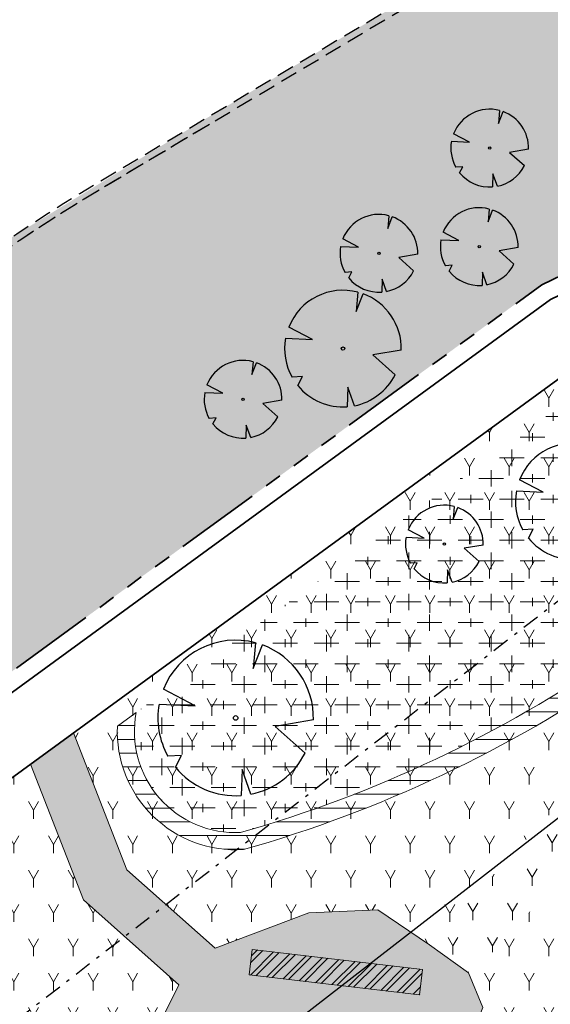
# Model space of a CAD drawing. Header units: metres. Extents: x 103263 to 106611, y 426963 to 428812.
# Tile 42 of 74: x 104447 to 104462, y 427801 to 427830. Entities that reach past the tile are written whole.
import ezdxf

# ---------------------------------------------------------------- set-up
doc = ezdxf.new("R2010")
doc.units = ezdxf.units.M
for name, pattern in [('DASHDOT', [1, 0.5, -0.25, 0, -0.25]), ('DASHED', [0.75, 0.5, -0.25]), ('VH-RWSBAND_110X220', [24, 10, -2, 2, -2, 2, -2, 2, -2])]:
    doc.linetypes.add(name, pattern=pattern)
for name, color, linetype, lineweight, true_color in [('boomstam', 7, 'Continuous', 0, 0x424242), ('N-WE-GR-BEPLANTING-A-250', 7, 'Continuous', 18, 0x00a500), ('N-WE-GR-BEPLANTING-MAAIENGRAS-A-250', 7, 'Continuous', 18, 0xe6e6e6), ('N-WE-GR-GRAS-A-250', 7, 'Continuous', 18, 0x7ca500)]:
    doc.layers.add(name, color=color, linetype=linetype, lineweight=lineweight, true_color=true_color)
doc.layers.add('kc-nieuwe-gasleiding-25-03-2004', color=30, linetype='Continuous')
for name, color, linetype, lineweight in [('N-WE-GR-BOOM-S', 7, 'Continuous', 25), ('N-WE-VH-KANTOPSLUITING_TROTTOIRBAND_RWS_110 220-G', 210, 'VH-RWSBAND_110X220', 35), ('N-WE-VH-KANTVERHARDING-G', 210, 'Continuous', 35), ('N-XX-GR-BOS-A-250', 42, 'Continuous', 18), ('N-XX-GW-GROND_ZAND-WERK-AD-100', 7, 'Continuous', 18), ('toekomstig', 254, 'DASHED', 25)]:
    doc.layers.add(name, color=color, linetype=linetype, lineweight=lineweight)
doc.layers.add('N-WE-VH-VERHARDING-AP_GROEN4', color=7, linetype='Continuous', true_color=0x004700)
doc.styles.add('fase3$0$STANDARD', font='ISO')
doc.linetypes.add('fase3$0$GASLEIDING', pattern='A,5,-1,["X",fase3$0$STANDARD,S=1,R=0,X=-0.2,Y=-0.5],-1', length=7)
pattern_1 = [(60.00000000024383, (104639.955648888, 427910.1806441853), (-0.5773504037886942, 0.9999997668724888), [0.288676, -0.8660260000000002]), (120.0000000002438, (104639.955648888, 427910.1806441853), (-1.154700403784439, -2.331299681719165e-07), [0.288676, -0.8660260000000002]), (270, (104639.955648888, 427910.1806441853), (0.5773500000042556, -0.9999999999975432), [0.25, -1.75])]
pattern_2 = [(60.00000000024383, (104664.6892993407, 427702.1373207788), (-0.5773504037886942, 0.9999997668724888), [0.288676, -0.8660260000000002]), (120.0000000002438, (104664.6892993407, 427702.1373207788), (-1.154700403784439, -2.331299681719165e-07), [0.288676, -0.8660260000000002]), (270, (104664.6892993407, 427702.1373207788), (0.5773500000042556, -0.9999999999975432), [0.25, -1.75])]

# ---------------------------------------------------------------- blocks, each defined once
blk = doc.blocks.new('*U364')
at = {"ltscale": 20, "flags": 128}
for points in [[(0.5793388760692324, 2.190296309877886), (0.512674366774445, 1.442929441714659), (0.7783564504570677, 2.127719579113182)], [(-2.229457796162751, 0.4031898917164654), (-1.183538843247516, 0.3534729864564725), (-2.105046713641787, 0.837744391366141)], [(2.264866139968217, -0.05835501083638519), (1.153274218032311, -0.2475629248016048), (2.022349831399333, -1.021356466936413)], [(-1.754058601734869, -1.433978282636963), (-1.575691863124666, -1.088303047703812), (-1.973252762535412, -1.113243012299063)], [(0.446271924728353, -2.221250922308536), (0.1886407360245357, -1.498573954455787), (0.1622557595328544, -2.259803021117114)]]:
    blk.add_lwpolyline(points, dxfattribs=at)
blk.add_lwpolyline([(2.26486297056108, -0.05835493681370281, 0.3219436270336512), (0.7783549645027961, 2.127715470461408, 0.3219436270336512)], format="xyb", dxfattribs=at)
blk.add_circle((0, 0), 0.0675)
at = {"ltscale": 20}
for start, end in [(75.18440999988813, 158.298953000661), (169.7490490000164, 209.4302330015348), (281.3600670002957, 333.2046490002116), (219.2666920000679, 274.1068389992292)]:
    blk.add_arc((0, 0), 2.265614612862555, start, end, dxfattribs=at)
blk = doc.blocks.new('*U258')
at = {"ltscale": 20, "flags": 128}
for points in [[(0.5793388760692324, 2.190296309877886), (0.512674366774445, 1.442929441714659), (0.7783564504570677, 2.127719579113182)], [(-2.229457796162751, 0.4031898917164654), (-1.183538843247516, 0.3534729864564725), (-2.105046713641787, 0.837744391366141)], [(2.264866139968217, -0.05835501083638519), (1.153274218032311, -0.2475629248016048), (2.022349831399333, -1.021356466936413)], [(-1.754058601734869, -1.433978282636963), (-1.575691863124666, -1.088303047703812), (-1.973252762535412, -1.113243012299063)], [(0.446271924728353, -2.221250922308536), (0.1886407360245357, -1.498573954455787), (0.1622557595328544, -2.259803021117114)]]:
    blk.add_lwpolyline(points, dxfattribs=at)
blk.add_lwpolyline([(2.26486297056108, -0.05835493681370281, 0.3219436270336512), (0.7783549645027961, 2.127715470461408, 0.3219436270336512)], format="xyb", dxfattribs=at)
blk.add_circle((0, 0), 0.0675)
at = {"ltscale": 20}
for start, end in [(75.18440999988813, 158.298953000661), (169.7490490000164, 209.4302330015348), (281.3600670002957, 333.2046490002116), (219.2666920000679, 274.1068389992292)]:
    blk.add_arc((0, 0), 2.265614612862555, start, end, dxfattribs=at)
blk = doc.blocks.new('*U325')
at = {"ltscale": 20, "flags": 128}
for points in [[(0.5793388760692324, 2.190296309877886), (0.512674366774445, 1.442929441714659), (0.7783564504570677, 2.127719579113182)], [(-2.229457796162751, 0.4031898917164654), (-1.183538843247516, 0.3534729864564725), (-2.105046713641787, 0.837744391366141)], [(2.264866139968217, -0.05835501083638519), (1.153274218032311, -0.2475629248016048), (2.022349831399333, -1.021356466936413)], [(-1.754058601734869, -1.433978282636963), (-1.575691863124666, -1.088303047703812), (-1.973252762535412, -1.113243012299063)], [(0.446271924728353, -2.221250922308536), (0.1886407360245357, -1.498573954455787), (0.1622557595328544, -2.259803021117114)]]:
    blk.add_lwpolyline(points, dxfattribs=at)
blk.add_lwpolyline([(2.26486297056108, -0.05835493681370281, 0.3219436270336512), (0.7783549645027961, 2.127715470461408, 0.3219436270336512)], format="xyb", dxfattribs=at)
blk.add_circle((0, 0), 0.0675)
at = {"ltscale": 20}
for start, end in [(75.18440999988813, 158.298953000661), (169.7490490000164, 209.4302330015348), (281.3600670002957, 333.2046490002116), (219.2666920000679, 274.1068389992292)]:
    blk.add_arc((0, 0), 2.265614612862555, start, end, dxfattribs=at)
blk = doc.blocks.new('*U326')
at = {"ltscale": 20, "flags": 128}
for points in [[(0.5793388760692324, 2.190296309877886), (0.512674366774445, 1.442929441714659), (0.7783564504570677, 2.127719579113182)], [(-2.229457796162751, 0.4031898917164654), (-1.183538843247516, 0.3534729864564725), (-2.105046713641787, 0.837744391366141)], [(2.264866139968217, -0.05835501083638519), (1.153274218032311, -0.2475629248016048), (2.022349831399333, -1.021356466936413)], [(-1.754058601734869, -1.433978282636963), (-1.575691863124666, -1.088303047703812), (-1.973252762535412, -1.113243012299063)], [(0.446271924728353, -2.221250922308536), (0.1886407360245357, -1.498573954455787), (0.1622557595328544, -2.259803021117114)]]:
    blk.add_lwpolyline(points, dxfattribs=at)
blk.add_lwpolyline([(2.26486297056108, -0.05835493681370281, 0.3219436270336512), (0.7783549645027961, 2.127715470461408, 0.3219436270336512)], format="xyb", dxfattribs=at)
blk.add_circle((0, 0), 0.0675)
at = {"ltscale": 20}
for start, end in [(75.18440999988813, 158.298953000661), (169.7490490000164, 209.4302330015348), (281.3600670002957, 333.2046490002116), (219.2666920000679, 274.1068389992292)]:
    blk.add_arc((0, 0), 2.265614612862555, start, end, dxfattribs=at)
blk = doc.blocks.new('*U196')
at = {"ltscale": 20, "flags": 128}
for points in [[(0.5793388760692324, 2.190296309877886), (0.512674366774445, 1.442929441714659), (0.7783564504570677, 2.127719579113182)], [(-2.229457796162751, 0.4031898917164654), (-1.183538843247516, 0.3534729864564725), (-2.105046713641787, 0.837744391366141)], [(2.264866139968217, -0.05835501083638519), (1.153274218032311, -0.2475629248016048), (2.022349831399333, -1.021356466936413)], [(-1.754058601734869, -1.433978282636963), (-1.575691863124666, -1.088303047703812), (-1.973252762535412, -1.113243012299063)], [(0.446271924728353, -2.221250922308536), (0.1886407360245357, -1.498573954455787), (0.1622557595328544, -2.259803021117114)]]:
    blk.add_lwpolyline(points, dxfattribs=at)
blk.add_lwpolyline([(2.26486297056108, -0.05835493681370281, 0.3219436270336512), (0.7783549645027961, 2.127715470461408, 0.3219436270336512)], format="xyb", dxfattribs=at)
blk.add_circle((0, 0), 0.0675)
at = {"ltscale": 20}
for start, end in [(75.18440999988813, 158.298953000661), (169.7490490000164, 209.4302330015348), (281.3600670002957, 333.2046490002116), (219.2666920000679, 274.1068389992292)]:
    blk.add_arc((0, 0), 2.265614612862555, start, end, dxfattribs=at)
blk = doc.blocks.new('*U319')
at = {"ltscale": 20, "flags": 128}
for points in [[(0.5793388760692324, 2.190296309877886), (0.512674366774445, 1.442929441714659), (0.7783564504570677, 2.127719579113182)], [(-2.229457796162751, 0.4031898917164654), (-1.183538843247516, 0.3534729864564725), (-2.105046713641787, 0.837744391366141)], [(2.264866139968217, -0.05835501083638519), (1.153274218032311, -0.2475629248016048), (2.022349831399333, -1.021356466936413)], [(-1.754058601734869, -1.433978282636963), (-1.575691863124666, -1.088303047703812), (-1.973252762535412, -1.113243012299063)], [(0.446271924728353, -2.221250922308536), (0.1886407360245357, -1.498573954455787), (0.1622557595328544, -2.259803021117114)]]:
    blk.add_lwpolyline(points, dxfattribs=at)
blk.add_lwpolyline([(2.26486297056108, -0.05835493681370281, 0.3219436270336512), (0.7783549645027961, 2.127715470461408, 0.3219436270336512)], format="xyb", dxfattribs=at)
blk.add_circle((0, 0), 0.0675)
at = {"ltscale": 20}
for start, end in [(75.18440999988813, 158.298953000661), (169.7490490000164, 209.4302330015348), (281.3600670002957, 333.2046490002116), (219.2666920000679, 274.1068389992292)]:
    blk.add_arc((0, 0), 2.265614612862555, start, end, dxfattribs=at)
blk = doc.blocks.new('*U177')
at = {"ltscale": 20, "flags": 128}
for points in [[(0.5793388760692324, 2.190296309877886), (0.512674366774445, 1.442929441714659), (0.7783564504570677, 2.127719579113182)], [(-2.229457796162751, 0.4031898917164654), (-1.183538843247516, 0.3534729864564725), (-2.105046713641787, 0.837744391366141)], [(2.264866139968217, -0.05835501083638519), (1.153274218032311, -0.2475629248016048), (2.022349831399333, -1.021356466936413)], [(-1.754058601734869, -1.433978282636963), (-1.575691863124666, -1.088303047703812), (-1.973252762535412, -1.113243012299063)], [(0.446271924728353, -2.221250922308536), (0.1886407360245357, -1.498573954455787), (0.1622557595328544, -2.259803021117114)]]:
    blk.add_lwpolyline(points, dxfattribs=at)
blk.add_lwpolyline([(2.26486297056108, -0.05835493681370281, 0.3219436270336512), (0.7783549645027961, 2.127715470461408, 0.3219436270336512)], format="xyb", dxfattribs=at)
blk.add_circle((0, 0), 0.0675)
at = {"ltscale": 20}
for start, end in [(75.18440999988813, 158.298953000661), (169.7490490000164, 209.4302330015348), (281.3600670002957, 333.2046490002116), (219.2666920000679, 274.1068389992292)]:
    blk.add_arc((0, 0), 2.265614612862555, start, end, dxfattribs=at)
blk = doc.blocks.new('*U179')
at = {"ltscale": 20, "flags": 128}
for points in [[(0.5793388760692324, 2.190296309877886), (0.512674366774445, 1.442929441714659), (0.7783564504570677, 2.127719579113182)], [(-2.229457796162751, 0.4031898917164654), (-1.183538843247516, 0.3534729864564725), (-2.105046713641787, 0.837744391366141)], [(2.264866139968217, -0.05835501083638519), (1.153274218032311, -0.2475629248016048), (2.022349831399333, -1.021356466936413)], [(-1.754058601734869, -1.433978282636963), (-1.575691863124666, -1.088303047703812), (-1.973252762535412, -1.113243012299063)], [(0.446271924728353, -2.221250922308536), (0.1886407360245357, -1.498573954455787), (0.1622557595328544, -2.259803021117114)]]:
    blk.add_lwpolyline(points, dxfattribs=at)
blk.add_lwpolyline([(2.26486297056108, -0.05835493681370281, 0.3219436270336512), (0.7783549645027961, 2.127715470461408, 0.3219436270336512)], format="xyb", dxfattribs=at)
blk.add_circle((0, 0), 0.0675)
at = {"ltscale": 20}
for start, end in [(75.18440999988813, 158.298953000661), (169.7490490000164, 209.4302330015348), (281.3600670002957, 333.2046490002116), (219.2666920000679, 274.1068389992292)]:
    blk.add_arc((0, 0), 2.265614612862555, start, end, dxfattribs=at)

msp = doc.modelspace()

# ---------------------------------------------------------------- hatches: boundary and pattern name
at = {"layer": 'boomstam'}
h = msp.add_hatch(dxfattribs=at)
h.set_pattern_fill('ANSI32', color=256)
h.set_pattern_definition([(45, (66.61430165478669, 53.195795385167), (-0.2651650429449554, 0.2651650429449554), []), (45, (66.79107834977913, 53.195795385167), (-0.2651650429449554, 0.2651650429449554), [])])
h.paths.add_polyline_path([(104453.3090791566, 427802.3377772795), (104458.2748150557, 427801.7534255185), (104458.3624678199, 427802.4982859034), (104453.3967319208, 427803.0826376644)])
at = {"layer": 'N-WE-GR-BEPLANTING-A-250'}
h = msp.add_hatch(dxfattribs=at)
h.set_pattern_fill('AGR-BEPLANTING_SOORT_01', color=256, scale=0.2, angle=2.438340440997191e-10, style=0, pattern_type=2)
h.set_pattern_definition(pattern_1)
edge = h.paths.add_edge_path()
edge.add_line((104659.3303647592, 427926.4612525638), (104651.7230013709, 427930.1607831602))
edge.add_line((104651.7230013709, 427930.1607831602), (104630.4938774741, 427940.376883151))
edge.add_line((104630.4938774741, 427940.376883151), (104615.8207720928, 427939.2164508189))
edge.add_line((104615.8207720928, 427939.2164508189), (104614.2376933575, 427936.9417769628))
edge.add_line((104614.2376933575, 427936.9417769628), (104618.9005509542, 427931.7673681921))
edge.add_line((104618.9005509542, 427931.7673681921), (104620.0012690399, 427927.1015558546))
edge.add_line((104620.0012690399, 427927.1015558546), (104630.0898014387, 427928.1712134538))
edge.add_line((104630.0898014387, 427928.1712134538), (104636.2878124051, 427922.2964945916))
edge.add_line((104636.2878124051, 427922.2964945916), (104635.6264533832, 427916.4450273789))
edge.add_line((104635.6264533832, 427916.4450273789), (104649.3272545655, 427918.542081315))
edge.add_line((104649.3272545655, 427918.542081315), (104660.6366545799, 427913.9924327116))
edge.add_line((104660.6366545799, 427913.9924327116), (104663.6131149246, 427914.9011601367))
edge.add_line((104663.6131149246, 427914.9011601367), (104665.8010621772, 427914.1757056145))
edge.add_line((104665.8010621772, 427914.1757056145), (104667.1001514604, 427911.8641044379))
edge.add_line((104667.1001514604, 427911.8641044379), (104668.6199794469, 427908.9346376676))
edge.add_line((104668.6199794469, 427908.9346376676), (104670.7094656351, 427905.0285698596))
edge.add_line((104670.7094656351, 427905.0285698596), (104666.1406019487, 427898.7868442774))
edge.add_line((104666.1406019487, 427898.7868442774), (104659.3938611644, 427895.167689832))
edge.add_line((104659.3938611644, 427895.167689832), (104659.8848710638, 427894.6055145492))
edge.add_arc((2471945.486461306, 2366238.399359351), 3059610.724035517, 219.310766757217, 219.311095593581)
edge.add_arc((104633.1765330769, 427844.6214640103), 52.49880512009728, 34.46647924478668, 43.892134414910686, ccw=False)
edge.add_arc((104561.2641716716, 427811.9097585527), 131.0209486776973, 20.525008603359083, 28.4523627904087, ccw=False)
edge.add_arc((104687.2521040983, 427859.0575428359), 3.499999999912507, 200.2204952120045, 290.1774694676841)
edge.add_arc((104734.3333150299, 427775.8055196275), 92.1906331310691, 116.25824959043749, 119.84127220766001, ccw=False)
edge.add_line((104693.54653613, 427858.4829137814), (104693.7189308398, 427859.7056682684))
edge.add_line((104693.7189308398, 427859.7056682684), (104675.3548332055, 427897.7132286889))
edge.add_line((104675.3548332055, 427897.7132286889), (104665.2685288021, 427916.3479826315))
edge.add_line((104665.2685288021, 427916.3479826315), (104661.1353112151, 427923.4013750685))
edge.add_line((104661.1353112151, 427923.4013750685), (104659.3303647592, 427926.4612525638))
edge = h.paths.add_edge_path()
edge.add_line((104670.1550383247, 427924.7248936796), (104658.9175619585, 427940.3055199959))
edge.add_line((104658.9175619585, 427940.3055199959), (104653.2284554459, 427936.5817013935))
edge.add_arc((104651.4900431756, 427939.1483963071), 3.100000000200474, 210.78231766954, 304.10962921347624, ccw=False)
edge.add_arc((104006.7206265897, 427555.0583306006), 747.4016849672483, 30.78231766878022, 33.22624458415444)
edge.add_line((104631.9321601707, 427964.5944303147), (104627.9856486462, 427961.7680270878))
edge.add_line((104627.9856486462, 427961.7680270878), (104626.3177951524, 427960.5509960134))
edge.add_line((104626.3177951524, 427960.5509960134), (104625.9700455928, 427960.9459651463))
edge.add_line((104625.9700455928, 427960.9459651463), (104624.1400822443, 427949.0979709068))
edge.add_line((104624.1400822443, 427949.0979709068), (104623.8429765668, 427947.1743769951))
edge.add_line((104623.8429765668, 427947.1743769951), (104618.5678430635, 427941.9415107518))
edge.add_line((104618.5678430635, 427941.9415107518), (104631.1659005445, 427942.9378365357))
edge.add_line((104631.1659005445, 427942.9378365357), (104634.7839139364, 427941.1783634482))
edge.add_line((104634.7839139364, 427941.1783634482), (104651.5656544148, 427933.0172491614))
edge.add_line((104651.5656544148, 427933.0172491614), (104660.8855343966, 427928.4849060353))
edge.add_line((104660.8855343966, 427928.4849060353), (104667.4835066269, 427917.5208487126))
edge.add_line((104667.4835066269, 427917.5208487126), (104673.5438381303, 427906.5821909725))
edge.add_line((104673.5438381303, 427906.5821909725), (104680.5943660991, 427892.6833740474))
edge.add_line((104680.5943660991, 427892.6833740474), (104687.9966658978, 427877.3128729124))
edge.add_line((104687.9966658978, 427877.3128729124), (104695.9848212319, 427860.7641181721))
edge.add_line((104695.9848212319, 427860.7641181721), (104701.3449330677, 427863.4087762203))
edge.add_line((104701.3449330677, 427863.4087762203), (104685.8327935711, 427895.5793691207))
edge.add_line((104685.8327935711, 427895.5793691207), (104682.0114505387, 427903.4467681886))
edge.add_line((104682.0114505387, 427903.4467681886), (104677.8967674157, 427911.1612343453))
edge.add_line((104677.8967674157, 427911.1612343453), (104670.1550383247, 427924.7248936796))
h = msp.add_hatch(dxfattribs=at)
h.set_pattern_fill('AGR-BEPLANTING_SOORT_01', color=256, scale=0.2, angle=2.438340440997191e-10, style=0, pattern_type=2)
h.set_pattern_definition(pattern_2)
edge = h.paths.add_edge_path()
edge.add_line((104458.5594570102, 427803.213279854), (104468.3481725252, 427813.8498574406))
edge.add_line((104468.3481725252, 427813.8498574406), (104479.3493798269, 427820.1474798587))
edge.add_arc((104677.9371828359, 427834.7998931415), 199.1276191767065, 181.9826556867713, 184.2198108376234, ccw=False)
edge.add_line((104478.9287722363, 427827.9106820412), (104463.1626539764, 427820.3068228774))
edge.add_line((104463.1626539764, 427820.3068228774), (104448.1884372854, 427809.3916026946))
edge.add_line((104448.1884372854, 427809.3916026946), (104449.7464400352, 427805.4021993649))
edge.add_line((104449.7464400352, 427805.4021993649), (104452.3149181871, 427803.1190763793))
edge.add_line((104452.3149181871, 427803.1190763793), (104455.0627006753, 427804.1546745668))
edge.add_line((104455.0627006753, 427804.1546745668), (104457.0560554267, 427804.229744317))
edge.add_line((104457.0560554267, 427804.229744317), (104458.5594570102, 427803.213279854))
h = msp.add_hatch(dxfattribs=at)
h.set_pattern_fill('AGR-BEPLANTING_SOORT_01', color=256, scale=0.2, angle=2.438340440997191e-10, style=0, pattern_type=2)
h.set_pattern_definition(pattern_1)
edge = h.paths.add_edge_path()
edge.add_arc((104677.9371828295, 427834.7998931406), 199.1276191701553, 184.2198108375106, 184.6973228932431, ccw=False)
edge.add_line((104479.3493798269, 427820.1474798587), (104468.3481725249, 427813.8498574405))
edge.add_line((104468.3481725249, 427813.8498574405), (104458.5594570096, 427803.2132798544))
edge.add_line((104458.5594570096, 427803.2132798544), (104459.7898345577, 427802.3351313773))
edge.add_line((104459.7898345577, 427802.3351313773), (104469.2947711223, 427812.6633501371))
edge.add_line((104469.2947711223, 427812.6633501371), (104479.4783906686, 427818.4929458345))
h = msp.add_hatch(dxfattribs=at)
h.set_pattern_fill('AGR-BEPLANTING_SOORT_01', color=256, scale=0.2, angle=2.438340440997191e-10, style=0, pattern_type=2)
h.set_pattern_definition(pattern_2)
edge = h.paths.add_edge_path()
edge.add_line((104459.7898345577, 427802.3351313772), (104460.1182386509, 427801.3882866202))
edge.add_line((104460.1182386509, 427801.3882866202), (104459.47326257, 427799.8099377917))
edge.add_line((104459.47326257, 427799.8099377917), (104460.2007866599, 427795.6193121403))
edge.add_line((104460.2007866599, 427795.6193121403), (104465.7297605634, 427799.0374132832))
edge.add_line((104465.7297605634, 427799.0374132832), (104480.0372508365, 427812.7221751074))
edge.add_arc((104677.9371828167, 427834.7998931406), 199.1276191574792, 184.6973228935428, 186.365596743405, ccw=False)
edge.add_line((104479.4783906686, 427818.4929458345), (104469.2947711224, 427812.6633501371))
edge.add_line((104469.2947711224, 427812.6633501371), (104459.7898345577, 427802.3351313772))
h = msp.add_hatch(dxfattribs=at)
h.set_pattern_fill('AGR-BEPLANTING_SOORT_01', color=256, scale=0.2, angle=2.438340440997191e-10, style=0, pattern_type=2)
h.set_pattern_definition(pattern_1)
h.paths.add_polyline_path([(104363.071008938, 427723.425993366), (104361.6983122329, 427728.28850214), (104365.5077625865, 427731.8390290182), (104365.0366285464, 427732.9873104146), (104364.1921539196, 427734.2375282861), (104362.4721254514, 427735.639233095), (104359.0162108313, 427735.4176294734), (104356.7675839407, 427733.7145804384), (104350.4762217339, 427735.9334025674), (104349.2530735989, 427734.7164119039), (104355.4899293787, 427732.746919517), (104355.4600951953, 427730.3167838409), (104356.4315628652, 427729.0943877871), (104358.6037888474, 427727.2939285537), (104360.2693396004, 427727.8292332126), (104361.6831858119, 427722.8209603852), (104363.5017046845, 427719.835412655), (104346.9810820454, 427710.8391629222), (104336.5386061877, 427709.7725214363), (104335.5223670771, 427708.1609133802), (104347.4335548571, 427709.3775757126), (104370.1315959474, 427721.7377179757), (104391.0035135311, 427740.1627904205), (104404.4445607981, 427748.9289618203), (104420.6989272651, 427759.5299633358), (104445.9434060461, 427785.0416692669), (104466.6526312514, 427797.8444474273), (104480.2545585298, 427810.8543556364), (104480.0372508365, 427812.7221751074), (104465.7297605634, 427799.0374132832), (104460.2007866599, 427795.6193121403), (104459.47326257, 427799.8099377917), (104460.1182386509, 427801.3882866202), (104459.6991083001, 427802.3998847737), (104458.5594570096, 427803.2132798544), (104457.0560554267, 427804.229744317), (104455.0455214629, 427804.1487772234), (104452.3149181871, 427803.1190763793), (104449.7444822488, 427805.4033798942), (104448.3764118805, 427808.9098141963), (104447.1230680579, 427807.9953631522), (104448.478268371, 427804.5219154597), (104451.2579687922, 427802.0516420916), (104450.6661459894, 427800.8565857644), (104451.8265252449, 427796.7519954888), (104455.1434215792, 427795.4859487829), (104458.3403805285, 427797.5660554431), (104458.8259110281, 427794.769341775), (104445.002766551, 427786.2236501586), (104422.6350603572, 427763.619169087), (104417.2133990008, 427770.6346998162), (104409.419276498, 427779.128200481), (104408.3134465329, 427778.1147149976), (104416.0648689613, 427769.6677517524), (104421.5707903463, 427762.5436331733), (104419.7453533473, 427760.6988728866), (104399.4879658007, 427747.4871247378), (104395.4297442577, 427748.9316860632), (104392.6030304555, 427748.4879938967), (104390.4599172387, 427745.767788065), (104390.0926573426, 427741.3595602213), (104369.2656992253, 427722.9741765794), (104364.8205977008, 427720.5536114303)])
h = msp.add_hatch(dxfattribs=at)
h.set_pattern_fill('AGR-BEPLANTING_SOORT_01', color=256, scale=0.2, angle=2.438340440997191e-10, style=0, pattern_type=2)
h.set_pattern_definition(pattern_2)
edge = h.paths.add_edge_path()
edge.add_line((104373.4214523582, 427724.641900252), (104370.1315959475, 427721.7377179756))
edge.add_line((104370.1315959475, 427721.7377179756), (104368.6733947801, 427720.9360200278))
edge.add_line((104368.6733947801, 427720.9360200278), (104358.7825754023, 427715.5576468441))
edge.add_line((104358.7825754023, 427715.5576468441), (104347.4335548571, 427709.3775757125))
edge.add_line((104347.4335548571, 427709.3775757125), (104337.5297078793, 427717.0907311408))
edge.add_line((104337.5297078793, 427717.0907311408), (104320.6008711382, 427692.3200431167))
edge.add_line((104320.6008711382, 427692.3200431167), (104315.8437887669, 427682.1669650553))
edge.add_line((104315.8437887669, 427682.1669650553), (104328.5600753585, 427666.4730472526))
edge.add_line((104328.5600753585, 427666.4730472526), (104331.7239570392, 427666.4887077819))
edge.add_line((104331.7239570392, 427666.4887077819), (104334.6530528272, 427669.2108499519))
edge.add_line((104334.6530528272, 427669.2108499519), (104333.629, 427670.508))
edge.add_arc((104330.7716326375, 427672.9948927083), 3.788031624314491, 225.0632767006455, 318.9655124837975, ccw=False)
edge.add_line((104328.0960495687, 427670.3133933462), (104326.1496463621, 427672.3857678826))
edge.add_line((104326.1496463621, 427672.3857678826), (104325.8325698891, 427672.7830471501))
edge.add_line((104325.8325698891, 427672.7830471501), (104319.0915318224, 427681.2413483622))
edge.add_arc((104320.264565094, 427682.1762242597), 1.500000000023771, 129.5168054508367, 218.5539009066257, ccw=False)
edge.add_line((104319.3101083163, 427683.3333812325), (104319.4241163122, 427683.4274183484))
edge.add_arc((104320.3785730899, 427682.2702613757), 1.499999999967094, 39.51680545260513, 129.5168054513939, ccw=False)
edge.add_line((104321.5357300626, 427683.2247181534), (104327.0319221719, 427676.6561770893))
edge.add_line((104327.0319221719, 427676.6561770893), (104327.7275791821, 427677.2964134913))
edge.add_arc((104319.4444605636, 427686.8488553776), 12.6435438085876, 310.9292306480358, 339.4250229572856)
edge.add_arc((104360.2681902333, 427671.9290903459), 30.82178871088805, 145.2639484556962, 160.1290543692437, ccw=False)
edge.add_line((104334.939285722, 427689.4912444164), (104372.0041869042, 427717.0127787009))
edge.add_line((104372.0041869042, 427717.0127787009), (104372.004044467, 427717.0126729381))
edge.add_line((104372.004044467, 427717.0126729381), (104423.5693831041, 427755.301112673))
edge.add_line((104423.5693831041, 427755.301112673), (104429.9924448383, 427760.0703455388))
edge.add_line((104429.9924448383, 427760.0703455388), (104462.6006172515, 427787.3014668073))
edge.add_line((104462.6006172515, 427787.3014668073), (104473.4876649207, 427799.6420197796))
edge.add_line((104473.4876649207, 427799.6420197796), (104480.5317515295, 427807.0021468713))
edge.add_line((104480.5317515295, 427807.0021468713), (104480.2826617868, 427808.654699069))
edge.add_arc((104482.2908247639, 427798.327215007), 10.52091467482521, 99.68150220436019, 101.00376043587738, ccw=False)
edge.add_arc((104573.810061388, 427821.3433108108), 94.14165016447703, 186.3969905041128, 187.7192487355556, ccw=False)
edge.add_line((104480.2545585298, 427810.8543556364), (104466.6526312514, 427797.8444474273))
edge.add_line((104466.6526312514, 427797.8444474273), (104445.9434060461, 427785.0416692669))
edge.add_line((104445.9434060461, 427785.0416692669), (104422.6618632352, 427761.5135816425))
edge.add_line((104422.6618632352, 427761.5135816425), (104420.6989272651, 427759.5299633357))
edge.add_line((104420.6989272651, 427759.5299633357), (104391.0035135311, 427740.1627904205))
edge.add_line((104391.0035135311, 427740.1627904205), (104373.4214524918, 427724.6418998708))
h = msp.add_hatch(dxfattribs=at)
h.set_pattern_fill('AGR-BEPLANTING_SOORT_01', color=256, scale=0.2, angle=2.438340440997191e-10, style=0, pattern_type=2)
h.set_pattern_definition(pattern_2)
h.paths.add_polyline_path([(104415.6658021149, 427772.321164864), (104419.8310213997, 427774.4629417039), (104443.1170528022, 427797.0801742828), (104450.9021377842, 427800.021815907), (104450.6661459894, 427800.8565857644), (104451.2579687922, 427802.0516420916), (104448.478268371, 427804.5219154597), (104446.9350934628, 427808.4771516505), (104416.3918300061, 427786.1925090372), (104409.0841481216, 427779.4991475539)])
at = {"layer": 'N-WE-GR-BEPLANTING-MAAIENGRAS-A-250', "transparency": 33554539}
msp.add_hatch(color=256, dxfattribs=at).paths.add_polyline_path([(104369.2656992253, 427722.9741765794), (104346.9810820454, 427710.8391629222), (104335.8985077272, 427709.7071388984), (104334.8829299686, 427708.0955983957), (104347.4335548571, 427709.3775757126), (104370.1315959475, 427721.7377179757), (104391.0035135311, 427740.1627904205), (104404.4445607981, 427748.9289618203), (104420.6989272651, 427759.5299633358), (104445.9434060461, 427785.0416692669), (104466.6526312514, 427797.8444474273), (104480.2545585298, 427810.8543556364), (104480.0372508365, 427812.7221751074), (104465.7297605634, 427799.0374132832), (104460.2007866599, 427795.6193121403), (104459.47326257, 427799.8099377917), (104460.1182386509, 427801.3882866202), (104459.6991083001, 427802.3998847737), (104458.5594570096, 427803.2132798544), (104457.0560554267, 427804.229744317), (104455.0455214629, 427804.1487772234), (104452.3149181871, 427803.1190763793), (104449.7444822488, 427805.4033798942), (104448.1884372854, 427809.3916026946), (104446.9350934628, 427808.4771516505), (104448.478268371, 427804.5219154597), (104451.2579687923, 427802.0516420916), (104450.6661459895, 427800.8565857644), (104451.8265252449, 427796.7519954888), (104455.1434215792, 427795.4859487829), (104458.3403805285, 427797.5660554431), (104458.8259110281, 427794.769341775), (104445.002766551, 427786.2236501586), (104422.6350603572, 427763.619169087), (104417.2133990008, 427770.6346998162), (104409.0803320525, 427779.495699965), (104407.9711379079, 427778.4936097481), (104416.0648689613, 427769.6677517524), (104421.5707903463, 427762.5436331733), (104419.7453533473, 427760.6988728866), (104399.4879658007, 427747.4871247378), (104395.4297442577, 427748.9316860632), (104392.6030304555, 427748.4879938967), (104390.4599172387, 427745.767788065), (104390.0926573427, 427741.3595602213)])
at = {"layer": 'N-WE-GR-GRAS-A-250'}
h = msp.add_hatch(dxfattribs=at)
h.set_pattern_fill('AGR-GRAS_01-SO', color=256, scale=0.05, angle=-43.67094639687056, pattern_type=2)
h.set_pattern_definition([(316.3290536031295, (0, 0), (1.76729138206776, 0.04100208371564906), [0.1499999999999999, -0.9999999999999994]), (1.329053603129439, (0.5342876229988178, -0.1644285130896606), (1.508993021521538, 1.785480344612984), [0.15, -1]), (346.3290536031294, (0.1759090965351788, 0.03944603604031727), (1.315684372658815, 0.9664236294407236), [0.15, -1]), (331.3290536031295, (0.7036363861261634, 0.1577841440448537), (0.9740066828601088, 0.3221971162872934), [0.15, -1]), (91.3290536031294, (1.870952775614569, 1.670190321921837), (-0.5870817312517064, -0.5637686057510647), [0.15, -1]), (106.3290536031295, (1.430233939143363, -0.6741148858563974), (-0.3111394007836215, -0.7163743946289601), [0.15, -1]), (121.3290536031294, (0.251521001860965, -0.1709888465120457), (-0.4753752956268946, -0.7576399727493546), [0.15, -1]), (41.32905360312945, (0.7069165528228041, 0.01640083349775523), (0.1086561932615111, 1.693574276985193), [0.1499999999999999, -0.9999999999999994]), (56.32905360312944, (0, 0), (-0.3333754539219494, 1.663989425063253), [0.1499999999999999, -0.9999999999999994])])
edge = h.paths.add_edge_path()
edge.add_line((104419.064513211, 427791.2372053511), (104418.8635039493, 427791.516360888))
edge.add_line((104418.8635039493, 427791.516360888), (104422.0884934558, 427793.8834319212))
edge.add_line((104422.0884934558, 427793.8834319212), (104422.2961537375, 427793.5950396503))
edge.add_line((104422.2961537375, 427793.5950396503), (104461.8314993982, 427822.4403871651))
edge.add_line((104461.8314993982, 427822.4403871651), (104478.8528189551, 427830.6496187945))
edge.add_arc((104677.9371792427, 427834.7998931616), 199.1276155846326, 179.1085739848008, 181.1942613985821, ccw=False)
edge.add_line((104478.8336637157, 427837.8978591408), (104478.6336879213, 427837.900970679))
edge.add_line((104478.6336879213, 427837.900970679), (104478.6693229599, 427839.6804450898))
edge.add_arc((104476.8698626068, 427839.7245182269), 1.800000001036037, 358.5969682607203, 480.755562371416)
edge.add_line((104475.9493848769, 427841.2713604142), (104465.9471072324, 427835.552487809))
edge.add_line((104465.9471072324, 427835.552487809), (104463.7069282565, 427834.2195264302))
edge.add_line((104463.7069282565, 427834.2195264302), (104456.0642728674, 427829.671959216))
edge.add_line((104456.0642728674, 427829.671959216), (104452.0547447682, 427827.2861917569))
edge.add_line((104452.0547447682, 427827.2861917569), (104445.1413092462, 427823.0609136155))
edge.add_line((104445.1413092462, 427823.0609136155), (104437.467556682, 427816.7051406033))
edge.add_line((104437.467556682, 427816.7051406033), (104434.4840667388, 427814.0124481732))
edge.add_line((104434.4840667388, 427814.0124481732), (104428.2251185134, 427808.6251055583))
edge.add_line((104428.2251185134, 427808.6251055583), (104425.339902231, 427806.1416773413))
edge.add_line((104425.339902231, 427806.1416773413), (104422.2036273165, 427803.3648622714))
edge.add_line((104422.2036273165, 427803.3648622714), (104418.5586389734, 427800.3047559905))
edge.add_line((104418.5586389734, 427800.3047559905), (104412.5979190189, 427795.1741111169))
edge.add_line((104412.5979190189, 427795.1741111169), (104410.1509845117, 427792.8040459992))
edge.add_line((104410.1509845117, 427792.8040459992), (104405.7313391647, 427788.9998695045))
edge.add_line((104405.7313391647, 427788.9998695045), (104402.4559373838, 427786.7163592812))
edge.add_line((104402.4559373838, 427786.7163592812), (104407.3909090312, 427781.3385690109))
edge.add_line((104407.3909090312, 427781.3385690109), (104414.783028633, 427788.1133952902))
edge.add_line((104414.783028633, 427788.1133952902), (104419.064513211, 427791.2372053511))
at = {"layer": 'N-WE-VH-VERHARDING-AP_GROEN4', "ltscale": 0.1}
h = msp.add_hatch(dxfattribs=at)
h.set_pattern_fill('CROSS', color=256, scale=0.05, style=0)
h.set_pattern_definition([(0, (0, 0), (0.3175, 0.3175), [0.15875, -0.4762500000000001]), (90, (0.07937500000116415, -0.07937499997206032), (-0.3175, 0.3175), [0.15875, -0.4762500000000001])])
edge = h.paths.add_edge_path()
edge.add_line((104616.3031511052, 427898.4111352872), (104514.5060934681, 427822.8232005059))
edge.add_line((104514.5060934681, 427822.8232005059), (104506.4772524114, 427816.8619599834))
edge.add_line((104506.4772524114, 427816.8619599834), (104495.4362540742, 427811.1353249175))
edge.add_line((104495.4362540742, 427811.1353249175), (104485.0081029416, 427807.8090618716))
edge.add_line((104485.0081029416, 427807.8090618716), (104485.4945375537, 427805.8626231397))
edge.add_line((104485.4945375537, 427805.8626231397), (104492.8930932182, 427807.0920026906))
edge.add_line((104492.8930932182, 427807.0920026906), (104495.3592784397, 427807.5017958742))
edge.add_line((104495.3592784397, 427807.5017958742), (104478.6672123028, 427790.8218198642))
edge.add_line((104478.6672123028, 427790.8218198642), (104467.4953556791, 427783.5212851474))
edge.add_line((104467.4953556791, 427783.5212851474), (104471.9838235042, 427792.5770671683))
edge.add_line((104471.9838235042, 427792.5770671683), (104477.2196777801, 427800.9421077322))
edge.add_line((104477.2196777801, 427800.9421077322), (104480.93507058, 427805.0412878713))
edge.add_line((104480.93507058, 427805.0412878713), (104485.1279156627, 427805.8017034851))
edge.add_line((104485.1279156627, 427805.8017034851), (104485.5138987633, 427804.8205834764))
edge.add_line((104485.5138987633, 427804.8205834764), (104484.4810009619, 427807.7138504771))
edge.add_line((104484.4810009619, 427807.7138504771), (104480.5797122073, 427807.0094648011))
edge.add_line((104480.5797122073, 427807.0094648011), (104473.4876649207, 427799.6420197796))
edge.add_line((104473.4876649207, 427799.6420197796), (104462.6006172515, 427787.3014668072))
edge.add_line((104462.6006172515, 427787.3014668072), (104429.9924314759, 427760.0703343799))
edge.add_line((104429.9924314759, 427760.0703343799), (104423.5693831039, 427755.3011126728))
edge.add_line((104423.5693831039, 427755.3011126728), (104334.939285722, 427689.4912444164))
edge.add_arc((104360.2681902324, 427671.9290903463), 30.82178870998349, 145.2639484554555, 160.1290543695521)
edge.add_arc((104319.4444605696, 427686.8488553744), 12.64354380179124, 311.59388644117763, 339.42502296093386, ccw=False)
edge.add_line((104327.8378318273, 427677.3931418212), (104328.4529372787, 427676.013364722))
edge.add_line((104328.4529372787, 427676.013364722), (104328.8965215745, 427675.01339636))
edge.add_arc((104319.4025852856, 427686.8721073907), 15.19091351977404, 308.6803289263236, 339.460188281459)
edge.add_arc((104360.268190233, 427671.929090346), 28.32178871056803, 146.0781939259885, 160.1580718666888, ccw=False)
edge.add_line((104336.7667712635, 427687.7343749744), (104371.487508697, 427713.5152696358))
edge.add_line((104371.487508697, 427713.5152696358), (104381.9308486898, 427721.2696756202))
edge.add_line((104381.9308486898, 427721.2696756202), (104433.4961692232, 427759.5579942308))
edge.add_line((104433.4961692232, 427759.5579942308), (104466.7479692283, 427784.2120266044))
edge.add_line((104466.7479692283, 427784.2120266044), (104467.4953556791, 427783.5212851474))
edge.add_line((104467.4953556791, 427783.5212851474), (104478.6672123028, 427790.8218198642))
edge.add_line((104478.6672123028, 427790.8218198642), (104495.3592784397, 427807.5017958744))
edge.add_line((104495.3592784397, 427807.5017958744), (104498.8457424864, 427808.0811234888))
edge.add_line((104498.8457424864, 427808.0811234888), (104506.8013188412, 427813.9882693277))
edge.add_line((104506.8013188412, 427813.9882693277), (104507.566691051, 427814.5565707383))
edge.add_line((104507.566691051, 427814.5565707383), (104508.0715676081, 427817.9764749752))
edge.add_line((104508.0715676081, 427817.9764749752), (104506.4772524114, 427816.8619599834))
edge.add_line((104506.4772524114, 427816.8619599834), (104514.5060934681, 427822.823200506))
edge.add_line((104514.5060934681, 427822.823200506), (104518.0098381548, 427822.3109084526))
edge.add_line((104518.0098381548, 427822.3109084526), (104547.6430790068, 427844.3154588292))
edge.add_line((104547.6430790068, 427844.3154588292), (104558.0864189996, 427852.0698648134))
edge.add_line((104558.0864189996, 427852.0698648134), (104615.7866238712, 427894.9137912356))
edge.add_line((104615.7866238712, 427894.9137912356), (104616.3031511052, 427898.4111352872))
at = {"layer": 'N-XX-GR-BOS-A-250', "ltscale": 0.1, "transparency": 33554541}
h = msp.add_hatch(dxfattribs=at)
h.set_pattern_fill('AGR-BOSPLANTSOEN', color=256, scale=0.6, pattern_type=2)
h.set_pattern_definition([(0, (0, 0), (0.6, 0.6), [0.72, -0.48]), (90, (0.3600000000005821, -0.2399999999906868), (-2.4, 1.469576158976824e-16), [0.48, -0.72]), (90, (0.9600000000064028, 0.3599999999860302), (-2.4, 1.469576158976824e-16), [0.48, -0.72]), (90, (1.559999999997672, -0.1199999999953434), (-2.4, 1.469576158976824e-16), [0.24, -0.96]), (90, (2.160000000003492, 0.4799999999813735), (-2.4, 1.469576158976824e-16), [0.24, -0.96])])
edge = h.paths.add_edge_path()
edge.add_arc((104468.6528483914, 427821.5957118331), 4.264834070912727, 338.6052168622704, 394.1020917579)
edge.add_line((104472.1843010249, 427823.9868730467), (104463.5046791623, 427819.7227487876))
edge.add_line((104463.5046791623, 427819.7227487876), (104450.0169082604, 427809.9829479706))
edge.add_arc((104452.9175869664, 427809.4344139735), 2.952088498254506, 169.2915121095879, 272.7700134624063)
edge.add_arc((104442.9597907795, 427841.9600759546), 36.88421575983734, 285.8930401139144, 323.5375389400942)
at = {"layer": 'N-XX-GW-GROND_ZAND-WERK-AD-100', "ltscale": 0.25, "transparency": 33554541}
h = msp.add_hatch(dxfattribs=at)
h.set_pattern_fill('AGW-WERK_ONTGRAVEN', color=256, scale=0.08, angle=45, pattern_type=2)
h.set_pattern_definition([(180, (0, 0), (0, -0.4), [])])
edge = h.paths.add_edge_path()
edge.add_arc((104468.6528483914, 427821.5957118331), 4.264834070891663, -21.394783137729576, 34.102091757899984, ccw=False)
edge.add_arc((104442.9597907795, 427841.9600759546), 36.88421575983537, 285.89304011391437, 323.5375389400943, ccw=False)
edge.add_arc((104452.9175869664, 427809.4344139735), 2.952088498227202, 169.2915121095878, 272.77001346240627, ccw=False)
edge.add_line((104450.0169082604, 427809.9829479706), (104449.4686962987, 427809.5829675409))
edge.add_arc((104452.9175869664, 427809.4344139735), 3.452088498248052, 177.5336317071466, 273.7581527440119)
edge.add_arc((104442.9597907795, 427841.9600759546), 37.38421575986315, 285.808091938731, 323.6363670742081)
edge.add_arc((104468.6505990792, 427821.5960332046), 4.767038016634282, 337.7977672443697, 393.2544941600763)
edge.add_line((104472.6370019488, 427824.2100805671), (104472.1843010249, 427823.9868730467))

# ---------------------------------------------------------------- linework, layer by layer
at = {"layer": 'boomstam'}
msp.add_lwpolyline([(104453.3090791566, 427802.3377772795), (104458.2748150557, 427801.7534255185), (104458.3624678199, 427802.4982859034), (104453.3967319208, 427803.0826376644)], close=True, dxfattribs=at)
at = {"layer": 'kc-nieuwe-gasleiding-25-03-2004', "linetype": 'DASHDOT'}
msp.add_lwpolyline([(104092.1699711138, 427537.207228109), (104122.2486645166, 427558.4163071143), (104124.6199711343, 427560.0872281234), (104128.4267485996, 427562.7737836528), (104190.3068128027, 427607.8319857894), (104193.6955990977, 427610.3011017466), (104212.5323466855, 427624.0087360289), (104216.002059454, 427626.5485257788), (104238.3005656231, 427642.7801591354), (104259.813437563, 427658.716002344), (104285.2817734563, 427666.3924866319), (104300.4148551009, 427677.7136367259), (104303.8655740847, 427680.2941745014), (104322.6169781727, 427694.3143661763), (104324.4852589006, 427697.1764132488), (104337.5297078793, 427717.0907311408), (104369.1174279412, 427741.0777837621), (104469.1264369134, 427818.5160438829), (104547.486943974, 427880.6247416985), (104611.0118281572, 427931.8938563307), (104646.3386961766, 427928.2729089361)], dxfattribs=at)
at = {"layer": 'kc-nieuwe-gasleiding-25-03-2004', "linetype": 'fase3$0$GASLEIDING', "ltscale": 0.4}
msp.add_lwpolyline([(104095.05, 427533.12), (104125.13, 427554.33), (104127.5, 427556), (104131.34, 427558.71), (104193.25, 427603.79), (104196.64, 427606.26), (104215.48, 427619.97), (104218.95, 427622.51), (104241.26, 427638.75), (104262.09, 427654.18), (104287.57, 427661.86), (104303.41, 427673.71), (104306.86, 427676.29), (104326.32, 427690.84), (104328.67, 427694.44), (104341.24, 427713.63), (104372.16, 427737.11), (104472.21, 427814.58), (104550.61, 427876.72), (104612.55, 427926.71), (104643.77, 427923.51)], dxfattribs=at)
at = {"layer": 'N-WE-GR-BEPLANTING-MAAIENGRAS-A-250', "transparency": 33554539}
msp.add_lwpolyline([(104465.7297605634, 427799.0374132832), (104460.2007866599, 427795.6193121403), (104459.47326257, 427799.8099377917), (104460.1182386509, 427801.3882866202), (104459.6991083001, 427802.3998847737), (104458.5594570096, 427803.2132798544), (104457.0560554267, 427804.229744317), (104455.0455214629, 427804.1487772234), (104452.3149181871, 427803.1190763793), (104449.7444822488, 427805.4033798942), (104448.1884372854, 427809.3916026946), (104446.9350934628, 427808.4771516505), (104448.478268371, 427804.5219154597), (104451.2579687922, 427802.0516420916), (104450.6661459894, 427800.8565857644), (104451.8265252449, 427796.7519954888), (104455.1434215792, 427795.4859487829), (104458.3403805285, 427797.5660554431), (104458.8259110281, 427794.769341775), (104445.002766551, 427786.2236501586), (104422.6350603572, 427763.619169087), (104417.2133990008, 427770.6346998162)], dxfattribs=at)
at = {"layer": 'N-WE-VH-KANTOPSLUITING_TROTTOIRBAND_RWS_110 220-G', "ltscale": 0.25, "flags": 128}
msp.add_lwpolyline([(104422.2961537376, 427793.5950396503), (104461.8314993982, 427822.4403871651), (104478.8528189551, 427830.6496187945)], dxfattribs=at)
at = {"layer": 'N-WE-VH-KANTVERHARDING-G'}
for points in [[(104407.7290125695, 427780.9701271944), (104415.100279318, 427787.725927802), (104462.089559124, 427822.009733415), (104478.8650265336, 427830.1003927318)], [(104409.0803320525, 427779.495699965), (104416.3692871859, 427786.1760615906), (104463.121798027, 427820.2871184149), (104478.928772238, 427827.910682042)]]:
    msp.add_lwpolyline(points, dxfattribs=at)
at = {"layer": 'N-XX-GW-GROND_ZAND-WERK-AD-100', "ltscale": 0.25, "transparency": 33554541}
msp.add_lwpolyline([(104472.1843010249, 427823.9868730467, -0.2469975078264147), (104472.623788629, 427820.0399344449, -0.1657484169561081), (104453.0602526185, 427806.4857747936, -0.4849189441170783), (104450.0169082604, 427809.9829479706), (104449.4686962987, 427809.5829675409, 0.4464030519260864), (104453.1438545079, 427805.9897488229, 0.166572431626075), (104473.064189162, 427819.7946798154, 0.2468116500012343), (104472.6370019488, 427824.2100805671)], format="xyb", close=True, dxfattribs=at)
at = {"layer": 'toekomstig', "flags": 128}
for points in [[(104475.8471125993, 427841.4432335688), (104448.8386915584, 427825.3725612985, 0.0435135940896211), (104441.7879728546, 427820.2992304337), (104407.7530525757, 427791.0039287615, -0.02547398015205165), (104403.2875381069, 427787.5399328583), (104367.3483378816, 427762.4842185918)], [(104475.9493822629, 427841.2713588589), (104448.940961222, 427825.2006865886, 0.04351359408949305), (104441.918445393, 427820.1476490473), (104407.8835251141, 427790.8523473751, -0.02547398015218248), (104403.4019187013, 427787.3758686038), (104367.462718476, 427762.3201543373)], [(104452.1570144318, 427827.114317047), (104448.940961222, 427825.2006865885, 0.04351359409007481), (104441.9184453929, 427820.1476490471), (104437.7224598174, 427816.5359860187)]]:
    msp.add_lwpolyline(points, format="xyb", dxfattribs=at)

# ---------------------------------------------------------------- block references
at = {"layer": 'N-WE-GR-BOOM-S'}
for name, p, xscale, yscale, zscale in [('*U179', (104460.3162552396, 427826.4226868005), 0.4999999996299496, 0.4999999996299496, 0.4999999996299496), ('*U319', (104460.0112575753, 427823.5538880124), 0.4999999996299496, 0.4999999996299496, 0.4999999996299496), ('*U177', (104457.0875325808, 427823.3582112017), 0.4999999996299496, 0.4999999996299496, 0.4999999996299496), ('*U326', (104456.0415291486, 427820.583084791), 0.7499999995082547, 0.7499999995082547, 0.7499999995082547), ('*U258', (104453.1307988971, 427819.105932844), 0.4999999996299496, 0.4999999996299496, 0.4999999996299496), ('*U196', (104462.7645310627, 427816.1355096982), 0.7499999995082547, 0.7499999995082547, 0.7499999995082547), ('*U325', (104458.9949222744, 427814.8883678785), 0.4999999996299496, 0.4999999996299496, 0.4999999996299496)]:
    msp.add_blockref(name, p, dxfattribs=dict(at, xscale=xscale, yscale=yscale, zscale=zscale))
msp.add_blockref('*U364', (104452.9151942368, 427809.8227694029), dxfattribs=at)

doc.saveas('drawing.dxf')
